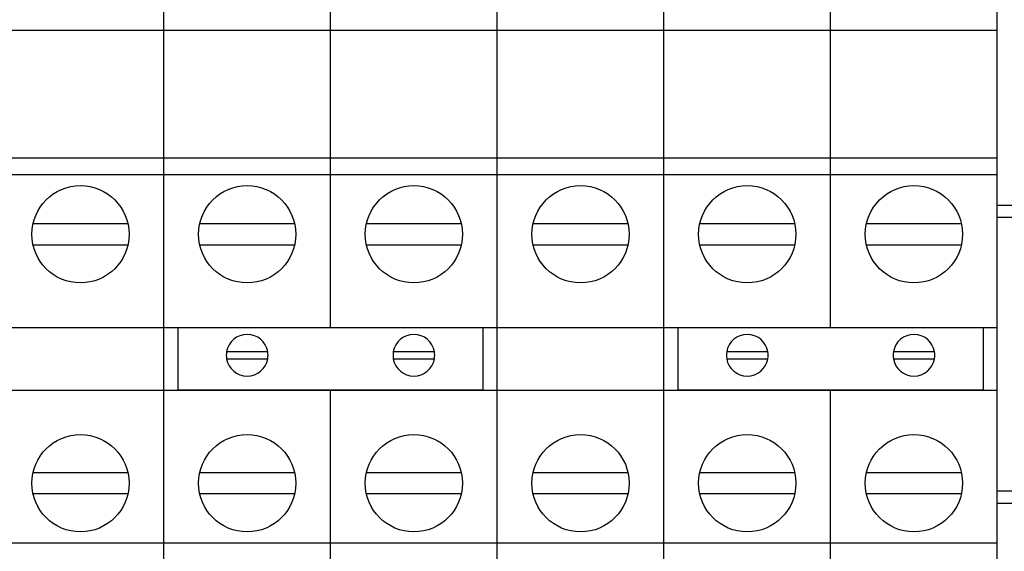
# Model space of a CAD drawing. Header units: millimetres. Extents: x 5 to 418, y 2 to 292.
# Tile 5 of 27: x 80 to 109, y 75 to 91. Entities that reach past the tile are written whole.
import ezdxf

# ---------------------------------------------------------------- set-up
doc = ezdxf.new("R2010")
doc.units = ezdxf.units.MM

msp = doc.modelspace()

# ---------------------------------------------------------------- linework, layer by layer
at = {"color": 7, "linetype": 'Continuous', "lineweight": 25}
for p, q in [((84.3591, 90.3639), (84.3591, 90.9639)), ((89.1591, 90.3639), (89.1591, 90.9639)), ((93.9591, 90.3639), (93.9591, 90.9639)), ((98.7591, 90.3639), (98.7591, 90.9639)), ((103.5591, 90.3639), (103.5591, 90.9639)), ((108.3591, 90.3639), (108.3591, 90.9639)), ((79.5591, 90.3639), (84.3591, 90.3639)), ((84.3591, 86.6869), (84.3591, 90.3639)), ((84.3591, 90.3639), (89.1591, 90.3639)), ((89.1591, 86.6869), (89.1591, 90.3639)), ((89.1591, 90.3639), (93.9591, 90.3639)), ((93.9591, 90.3639), (98.7591, 90.3639)), ((93.9591, 86.6869), (93.9591, 90.3639)), ((98.7591, 90.3639), (103.5591, 90.3639)), ((98.7591, 86.6869), (98.7591, 90.3639)), ((103.5591, 86.6869), (103.5591, 90.3639)), ((103.5591, 90.3639), (108.3591, 90.3639)), ((108.3591, 86.6869), (108.3591, 90.3639)), ((79.5591, 86.6869), (84.3591, 86.6869)), ((84.3591, 86.2061), (84.3591, 86.6869)), ((84.3591, 86.6869), (89.1591, 86.6869)), ((89.1591, 86.2061), (89.1591, 86.6869)), ((89.1591, 86.6869), (93.9591, 86.6869)), ((93.9591, 86.6869), (98.7591, 86.6869)), ((93.9591, 86.2061), (93.9591, 86.6869)), ((98.7591, 86.6869), (103.5591, 86.6869)), ((98.7591, 86.2061), (98.7591, 86.6869)), ((103.5591, 86.2061), (103.5591, 86.6869)), ((103.5591, 86.6869), (108.3591, 86.6869)), ((108.3591, 86.2061), (108.3591, 86.6869)), ((79.5591, 86.2061), (84.3591, 86.2061)), ((84.3591, 81.8069), (84.3591, 86.2061)), ((84.3591, 86.2061), (89.1591, 86.2061)), ((89.1591, 81.8069), (89.1591, 86.2061)), ((89.1591, 86.2061), (93.9591, 86.2061)), ((93.9591, 86.2061), (98.7591, 86.2061)), ((93.9591, 81.8069), (93.9591, 86.2061)), ((98.7591, 86.2061), (103.5591, 86.2061)), ((98.7591, 81.8069), (98.7591, 86.2061)), ((103.5591, 81.8069), (103.5591, 86.2061)), ((103.5591, 86.2061), (108.3591, 86.2061)), ((108.3591, 81.8069), (108.3591, 86.2061)), ((111.4071, 85.3158), (108.3591, 85.3158)), ((83.3265, 84.7869), (80.5916, 84.7869)), ((88.1265, 84.7869), (85.3916, 84.7869)), ((92.9265, 84.7869), (90.1916, 84.7869)), ((97.7265, 84.7869), (94.9916, 84.7869)), ((102.5265, 84.7869), (99.7916, 84.7869)), ((107.3265, 84.7869), (104.5916, 84.7869)), ((111.4071, 84.9719), (108.3591, 84.9719)), ((80.5916, 84.1869), (83.3265, 84.1869)), ((85.3916, 84.1869), (88.1265, 84.1869)), ((90.1916, 84.1869), (92.9265, 84.1869)), ((94.9916, 84.1869), (97.7265, 84.1869)), ((99.7916, 84.1869), (102.5265, 84.1869)), ((104.5916, 84.1869), (107.3265, 84.1869)), ((79.5591, 81.8069), (84.3591, 81.8069)), ((84.3591, 80.0008), (84.3591, 81.8069)), ((84.3591, 81.8069), (89.1591, 81.8069)), ((84.7591, 81.8069), (84.7591, 80.0048)), ((89.1591, 81.8069), (93.9591, 81.8069)), ((93.5591, 80.0048), (93.5591, 81.8069)), ((93.9591, 81.8069), (98.7591, 81.8069)), ((93.9591, 80.0008), (93.9591, 81.8069)), ((98.7591, 81.8069), (103.5591, 81.8069)), ((98.7591, 80.0008), (98.7591, 81.8069)), ((99.1591, 81.8069), (99.1591, 80.0048)), ((103.5591, 81.8069), (108.3591, 81.8069)), ((107.9591, 80.0048), (107.9591, 81.8069)), ((108.3591, 80.0008), (108.3591, 81.8069)), ((87.3507, 81.1048), (86.1675, 81.1048)), ((92.1507, 81.1048), (90.9675, 81.1048)), ((101.7507, 81.1048), (100.5675, 81.1048)), ((106.5507, 81.1048), (105.3675, 81.1048)), ((86.1675, 80.9048), (87.3507, 80.9048)), ((90.9675, 80.9048), (92.1507, 80.9048)), ((100.5675, 80.9048), (101.7507, 80.9048)), ((105.3675, 80.9048), (106.5507, 80.9048)), ((79.5591, 80.0008), (84.3591, 80.0008)), ((84.3591, 75.6017), (84.3591, 80.0008)), ((84.3591, 80.0008), (89.1591, 80.0008)), ((84.7591, 80.0048), (93.5591, 80.0048)), ((89.1591, 80.0008), (89.1591, 80.0048)), ((89.1591, 75.6017), (89.1591, 80.0008)), ((89.1591, 80.0008), (93.9591, 80.0008)), ((93.9591, 80.0008), (98.7591, 80.0008)), ((93.9591, 75.6017), (93.9591, 80.0008)), ((98.7591, 80.0008), (103.5591, 80.0008)), ((98.7591, 75.6017), (98.7591, 80.0008)), ((99.1591, 80.0048), (107.9591, 80.0048)), ((103.5591, 80.0008), (103.5591, 80.0048)), ((103.5591, 75.6017), (103.5591, 80.0008)), ((103.5591, 80.0008), (108.3591, 80.0008)), ((108.3591, 75.6017), (108.3591, 80.0008)), ((83.3265, 77.6208), (80.5916, 77.6208)), ((88.1265, 77.6208), (85.3916, 77.6208)), ((92.9265, 77.6208), (90.1916, 77.6208)), ((97.7265, 77.6208), (94.9916, 77.6208)), ((102.5265, 77.6208), (99.7916, 77.6208)), ((107.3265, 77.6208), (104.5916, 77.6208)), ((80.5916, 77.0208), (83.3265, 77.0208)), ((85.3916, 77.0208), (88.1265, 77.0208)), ((90.1916, 77.0208), (92.9265, 77.0208)), ((94.9916, 77.0208), (97.7265, 77.0208)), ((99.7916, 77.0208), (102.5265, 77.0208)), ((104.5916, 77.0208), (107.3265, 77.0208)), ((111.4071, 77.0919), (108.3591, 77.0919)), ((111.4071, 76.7418), (108.3591, 76.7418)), ((79.5591, 75.6017), (84.3591, 75.6017)), ((84.3591, 75.1208), (84.3591, 75.6017)), ((84.3591, 75.6017), (89.1591, 75.6017)), ((89.1591, 75.1208), (89.1591, 75.6017)), ((89.1591, 75.6017), (93.9591, 75.6017)), ((93.9591, 75.6017), (98.7591, 75.6017)), ((93.9591, 75.1208), (93.9591, 75.6017)), ((98.7591, 75.6017), (103.5591, 75.6017)), ((98.7591, 75.1208), (98.7591, 75.6017)), ((103.5591, 75.1208), (103.5591, 75.6017)), ((103.5591, 75.6017), (108.3591, 75.6017)), ((108.3591, 75.1208), (108.3591, 75.6017))]:
    msp.add_line(p, q, dxfattribs=at)
for centre in [(81.9591, 84.4869), (86.7591, 84.4869), (91.5591, 84.4869), (96.3591, 84.4869), (101.1591, 84.4869), (105.9591, 84.4869), (81.9591, 77.3208), (86.7591, 77.3208), (91.5591, 77.3208), (96.3591, 77.3208), (101.1591, 77.3208), (105.9591, 77.3208)]:
    msp.add_circle(centre, 1.4, dxfattribs=at)
for centre, start, end in [((86.7591, 81.0048), 9.59407, 170.40593), ((91.5591, 81.0048), 9.59407, 170.40593), ((101.1591, 81.0048), 9.59407, 170.40593), ((105.9591, 81.0048), 9.59407, 170.40593), ((86.7591, 81.0048), 170.40593, 189.59407), ((86.7591, 81.0048), 350.40593, 9.59407), ((91.5591, 81.0048), 170.40593, 189.59407), ((91.5591, 81.0048), 350.40593, 9.59407), ((101.1591, 81.0048), 170.40593, 189.59407), ((101.1591, 81.0048), 350.40593, 9.59407), ((105.9591, 81.0048), 170.40593, 189.59407), ((105.9591, 81.0048), 350.40593, 9.59407), ((86.7591, 81.0048), 189.59407, 350.40593), ((91.5591, 81.0048), 189.59407, 350.40593), ((101.1591, 81.0048), 189.59407, 350.40593), ((105.9591, 81.0048), 189.59407, 350.40593)]:
    msp.add_arc(centre, 0.6, start, end, dxfattribs=at)

doc.saveas('drawing.dxf')
